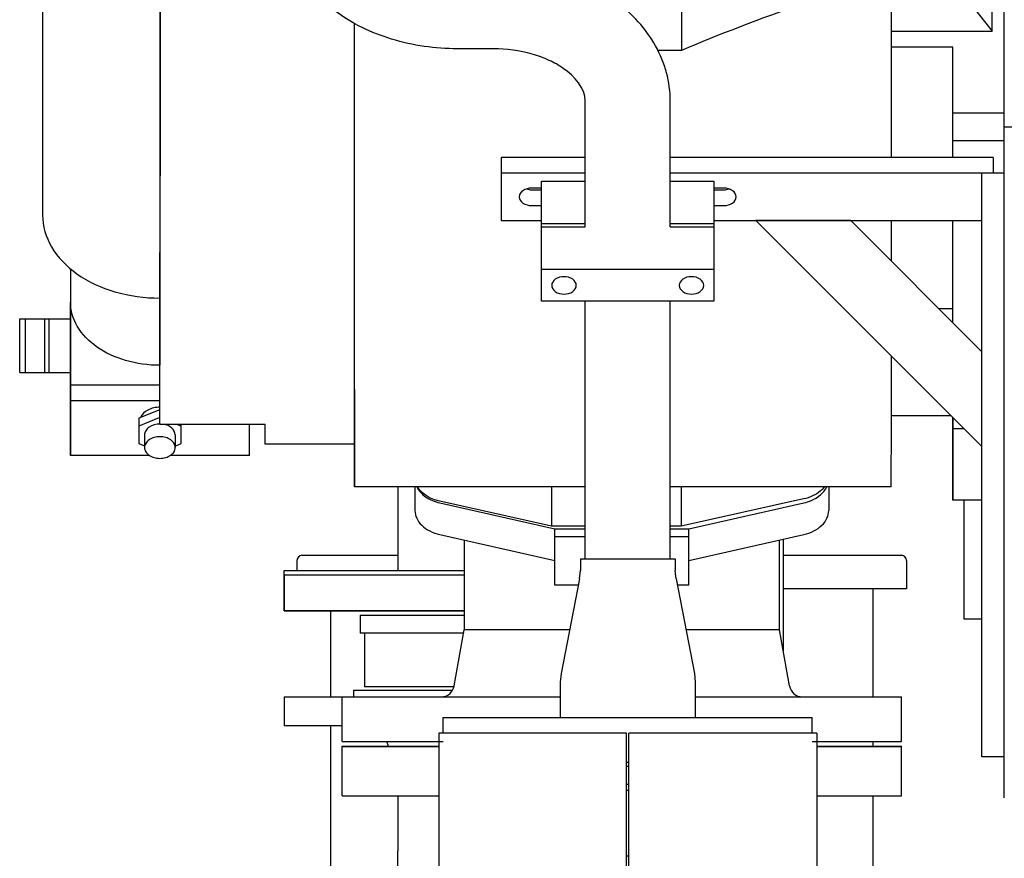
# Model space of a CAD drawing. Header units: millimetres. Extents: x 0 to 1189, y 0 to 841.
# Tile 32 of 131: x 395 to 412, y 249 to 264. Entities that reach past the tile are written whole.
import ezdxf

# ---------------------------------------------------------------- set-up
doc = ezdxf.new("R2010")
doc.units = ezdxf.units.MM
doc.header["$LTSCALE"] = 65.395
for name, color, linetype in [('25007_060000_TLKGS_KGS_V_ABL8', 7, 'CONTINUOUS'), ('25007_061000_TLKGS_KGS_V_ABL34', 7, 'CONTINUOUS'), ('25007_153202_10_ABL32', 7, 'CONTINUOUS'), ('25007_153202_10_T1_PBL77', 7, 'CONTINUOUS'), ('25007_153202_17_ABL78', 7, 'CONTINUOUS'), ('25007_153202_17_T1_PBL97', 7, 'CONTINUOUS'), ('25007_153202_19_ABL126', 7, 'CONTINUOUS'), ('25007_153202_19_T1_PBL127', 7, 'CONTINUOUS'), ('25007_153500_01_ABL86', 7, 'CONTINUOUS'), ('25007_153500_01_T1_PBL113', 7, 'CONTINUOUS'), ('25007_153700_41_ABL109', 7, 'CONTINUOUS'), ('25007_153700_41_T1_PBL144', 7, 'CONTINUOUS'), ('25007_153700_41_T2_PBL110', 7, 'CONTINUOUS'), ('25007_153700_41_T3_PBL181', 7, 'CONTINUOUS'), ('25007_634500_05_SIMPLE1_A_ABL137', 7, 'CONTINUOUS'), ('25007_634500_05_SIMPLE1_T1_A_PBL138', 7, 'CONTINUOUS'), ('25007_641000_05_SIMPLE1_E_ABL35', 7, 'CONTINUOUS'), ('25007_641000_05_SIMPLE1_T1_E_PBL88', 7, 'CONTINUOUS'), ('25007_641000_05_SIMPLE1_T2_E_PBL37', 7, 'CONTINUOUS'), ('25007_641000_05_SIMPLE1_T4_E_PBL85', 7, 'CONTINUOUS'), ('25087_000000_TLKGS_MARKETING_ABL3', 7, 'CONTINUOUS'), ('50ND40-DIN2690-MAK_PBL213', 7, 'CONTINUOUS'), ('50ND40-DIN2690-MAK_PBL219', 7, 'CONTINUOUS'), ('8M25C_GENSET_STD_VERROHRUNG_ABL23', 7, 'CONTINUOUS'), ('9M25C_C33-12224-04_PBL31', 7, 'CONTINUOUS'), ('ARI_ZESA_DN40_PN16_EPDM_ABL56', 7, 'CONTINUOUS'), ('ARI_ZESA_DN40_PN16_T2_EPDM_PBL57', 7, 'CONTINUOUS'), ('D2616-2-K-60_3-2_9-42_4-2_6_PBL33', 7, 'CONTINUOUS'), ('EN1092-1-01A-DN125-PN16-131_5_PBL87', 7, 'CONTINUOUS'), ('EN1092-1-01A-DN125-PN16-131_5_PBL92', 7, 'CONTINUOUS'), ('EN1092-1-01A-DN40-PN16_PBL210', 7, 'CONTINUOUS'), ('EN1092-1-01A-DN40-PN16_PBL79', 7, 'CONTINUOUS'), ('EN1092-1-01A-DN50-PN16-61_5_PBL107', 7, 'CONTINUOUS'), ('GESTRA_RK_41_PN16_DN50_PBL214', 7, 'CONTINUOUS'), ('LAUTERBACH_SP_RING_2_0165_70_PBL104', 7, 'CONTINUOUS'), ('N4011-C1-82X39_PBL2724', 7, 'CONTINUOUS'), ('new_view_1_VBL0', 7, 'CONTINUOUS'), ('RKD3000-38_PBL117', 7, 'CONTINUOUS'), ('RKD3000-38_PBL118', 7, 'CONTINUOUS')]:
    doc.layers.add(name, color=color, linetype=linetype)

# ---------------------------------------------------------------- blocks, each defined once
blk = doc.blocks.new('25007_641000_05_SIMPLE1_T2_E_PBL37', base_point=(403.8, 260.925))
at = {"layer": '25007_641000_05_SIMPLE1_T2_E_PBL37', "color": 7, "linetype": 'Continuous'}
for p, q in [((410.382, 267.389), (409.247, 267.389)), ((410.382, 266.242), (410.382, 267.389)), ((409.262, 267.26), (409.262, 264.44)), ((410.382, 265.535), (410.382, 266.242)), ((410.382, 266.171), (412.181, 263.881)), ((410.382, 265.605), (412.181, 263.315)), ((410.382, 261.059), (410.382, 265.535)), ((411.481, 264.772), (411.481, 265.478)), ((411.481, 265.478), (411.481, 264.773)), ((412.4, 265.478), (411.481, 265.478)), ((412.4, 265.344), (411.481, 265.344)), ((397.302, 261.809), (397.302, 264.78)), ((397.302, 264.78), (397.302, 262.912)), ((395.202, 264.398), (395.2, 260.027)), ((408.815, 264.255), (406.628, 263.768)), ((406.628, 263.768), (405.551, 263.768)), ((406.628, 263.768), (406.627, 262.973)), ((412.181, 263.315), (412.181, 263.881)), ((400.781, 259.993), (400.782, 263.454)), ((400.782, 263.242), (400.782, 263.454)), ((400.782, 261.809), (400.782, 263.242)), ((410.382, 263.315), (412.181, 263.315)), ((397.302, 262.912), (397.3, 258.542)), ((406.627, 262.973), (406.197, 262.973)), ((411.481, 263.03), (410.382, 263.03)), ((411.481, 261.059), (411.481, 263.03)), ((411.481, 261.059), (411.481, 263.03)), ((412.4, 261.851), (411.481, 261.852)), ((397.3, 256.91), (397.302, 261.809)), ((400.78, 256.909), (400.782, 261.809)), ((412.4, 261.352), (411.481, 261.352)), ((400.78, 256.315), (400.781, 259.993)), ((410.381, 259.202), (410.381, 259.928)), ((411.48, 258.102), (411.481, 259.928)), ((411.48, 258.102), (411.481, 259.928)), ((395.699, 259.069), (395.699, 258.555)), ((395.7, 259.068), (395.699, 258.471)), ((395.699, 258.555), (395.699, 255.727)), ((397.3, 258.542), (397.299, 257.339)), ((395.699, 256.986), (395.699, 258.471)), ((411.481, 258.35), (411.233, 258.35)), ((410.38, 256.313), (410.38, 257.505)), ((397.299, 256.986), (397.299, 257.339)), ((395.699, 255.727), (395.699, 256.986)), ((397.299, 256.986), (395.699, 256.986)), ((397.299, 256.282), (397.299, 256.986)), ((397.299, 256.392), (397.3, 256.91)), ((400.78, 256.909), (400.779, 255.929)), ((397.299, 256.703), (395.699, 256.703)), ((396.921, 256.391), (396.92, 255.939)), ((397.299, 256.545), (396.921, 256.391)), ((397.299, 256.404), (396.921, 256.249)), ((411.448, 256.437), (410.38, 256.437)), ((411.479, 256.407), (411.479, 254.924)), ((411.479, 254.924), (411.48, 256.405)), ((399.179, 256.282), (397.299, 256.282)), ((397.681, 256.249), (397.6, 256.282)), ((397.68, 255.939), (397.681, 256.282)), ((398.899, 255.726), (398.899, 256.282)), ((399.179, 256.025), (399.179, 256.282)), ((400.779, 255.167), (400.78, 256.315)), ((410.379, 255.165), (410.38, 256.313)), ((411.681, 256.205), (411.48, 256.205)), ((397.025, 256.095), (397.025, 255.868)), ((397.573, 256.094), (397.573, 255.868)), ((399.179, 255.93), (399.179, 256.025)), ((396.92, 255.939), (397.025, 255.896)), ((397.573, 255.895), (397.68, 255.939)), ((400.779, 255.929), (399.179, 255.93)), ((400.779, 255.929), (400.779, 255.167)), ((397.115, 255.727), (395.699, 255.727)), ((398.899, 255.726), (397.482, 255.727)), ((404.906, 255.166), (400.779, 255.167)), ((404.304, 255.166), (404.304, 254.461)), ((410.379, 255.165), (406.426, 255.165)), ((406.624, 255.165), (406.624, 254.461)), ((404.304, 254.461), (402.306, 254.907)), ((408.811, 254.948), (406.624, 254.461)), ((412, 254.924), (411.479, 254.924)), ((404.906, 254.461), (404.304, 254.461)), ((406.624, 254.461), (406.426, 254.461))]:
    blk.add_line(p, q, dxfattribs=at)
blk.add_arc((397.303, 264.396), 2.102, 124.1761, 130.2783, dxfattribs=at)
blk.add_ellipse((414.936, 262.761), major_axis=(12.417, 2.903), ratio=0.211933, start_param=2.036097, end_param=2.253214, dxfattribs=at)
blk.add_open_spline([(409.251, 267.346), (409.258, 267.318), (409.262, 267.289), (409.262, 267.26)], degree=3, dxfattribs=at)
for points, knots in [([(409.262, 264.686), (409.262, 264.638), (409.238, 264.537), (409.14, 264.408), (408.994, 264.309), (408.877, 264.269), (408.815, 264.255)], [0, 0, 0, 0, 0.216281, 0.451172, 0.713325, 1, 1, 1, 1]), ([(408.815, 263.811), (408.945, 263.856), (409.171, 264.036), (409.262, 264.308), (409.262, 264.44)], [0, 0, 0, 0, 0.51244, 1, 1, 1, 1]), ([(395.2, 260.027), (395.2, 259.83), (395.328, 259.408), (395.817, 258.923), (396.504, 258.612), (397.029, 258.542), (397.3, 258.542)], [0, 0, 0, 0, 0.209442, 0.444626, 0.712014, 1, 1, 1, 1]), ([(397.299, 257.339), (397.093, 257.339), (396.693, 257.393), (396.17, 257.63), (395.797, 257.999), (395.699, 258.321), (395.699, 258.471)], [0, 0, 0, 0, 0.287977, 0.555364, 0.790555, 1, 1, 1, 1]), ([(397.299, 256.589), (397.225, 256.589), (397.087, 256.562), (396.976, 256.462), (396.953, 256.405)], [0, 0, 0, 0, 0.54533, 1, 1, 1, 1]), ([(397.299, 256.288), (397.231, 256.288), (397.13, 256.263), (397.042, 256.175), (397.025, 256.12), (397.025, 256.095)], [0, 0, 0, 0, 0.552483, 0.789168, 1, 1, 1, 1]), ([(397.573, 256.094), (397.573, 256.139), (397.517, 256.237), (397.419, 256.273), (397.364, 256.283)], [0, 0, 0, 0, 0.446154, 1, 1, 1, 1]), ([(397.573, 255.868), (397.573, 255.894), (397.556, 255.949), (397.492, 256.012), (397.403, 256.053), (397.299, 256.067), (397.195, 256.053), (397.106, 256.012), (397.042, 255.949), (397.025, 255.894), (397.025, 255.868)], [0, 0, 0, 0, 0.104738, 0.222324, 0.355996, 0.499968, 0.643948, 0.777641, 0.895251, 1, 1, 1, 1]), ([(397.025, 255.868), (397.025, 255.843), (397.042, 255.787), (397.105, 255.724), (397.195, 255.684), (397.299, 255.67), (397.403, 255.684), (397.492, 255.724), (397.556, 255.787), (397.573, 255.842), (397.573, 255.868)], [0, 0, 0, 0, 0.104738, 0.222324, 0.355996, 0.499968, 0.643948, 0.777641, 0.895251, 1, 1, 1, 1]), ([(402.306, 254.907), (402.263, 254.917), (402.11, 254.963), (401.966, 255.065), (401.907, 255.166)], [0, 0, 0, 0, 0.277126, 1, 1, 1, 1]), ([(409.181, 255.164), (409.161, 255.137), (409.06, 255.033), (408.92, 254.972), (408.811, 254.948)], [0, 0, 0, 0, 0.229353, 1, 1, 1, 1])]:
    blk.add_open_spline(points, degree=3, knots=knots, dxfattribs=at)
blk = doc.blocks.new('25007_641000_05_SIMPLE1_T4_E_PBL85', base_point=(405.56, 250.524))
at = {"layer": '25007_641000_05_SIMPLE1_T4_E_PBL85', "color": 7, "linetype": 'Continuous'}
for p, q in [((400.56, 250.52), (400.56, 250.528)), ((400.56, 250.528), (402.286, 250.528)), ((409.046, 250.528), (410.56, 250.528)), ((410.56, 250.52), (410.56, 250.528))]:
    blk.add_line(p, q, dxfattribs=at)
blk = doc.blocks.new('25007_641000_05_SIMPLE1_T1_E_PBL88', base_point=(405.56, 252.887))
at = {"layer": '25007_641000_05_SIMPLE1_T1_E_PBL88', "color": 7, "linetype": 'Continuous'}
for p, q in [((401.86, 255.166), (401.86, 254.744)), ((409.26, 255.165), (409.26, 254.744)), ((402.306, 254.878), (404.36, 254.416)), ((406.76, 254.416), (408.814, 254.878)), ((402.306, 254.313), (404.36, 253.85)), ((404.36, 253.408), (404.36, 254.416)), ((404.36, 254.416), (404.906, 254.416)), ((404.36, 254.274), (404.906, 254.274)), ((406.426, 254.416), (406.76, 254.416)), ((406.426, 254.274), (406.76, 254.274)), ((406.76, 253.408), (406.76, 254.416)), ((406.76, 253.85), (408.814, 254.313)), ((402.74, 254.215), (402.74, 252.608)), ((408.38, 252.608), (408.38, 254.215)), ((404.782, 253.408), (404.36, 253.408)), ((406.76, 253.408), (406.55, 253.408)), ((402.563, 251.606), (402.74, 252.608)), ((404.627, 252.608), (402.74, 252.608)), ((408.38, 252.608), (406.705, 252.608)), ((408.557, 251.606), (408.38, 252.608)), ((400.56, 250.608), (400.56, 251.408)), ((400.56, 251.408), (404.46, 251.408)), ((406.872, 251.408), (410.56, 251.408)), ((410.56, 250.608), (410.56, 251.408)), ((400.56, 250.608), (402.366, 250.608)), ((408.966, 250.608), (410.56, 250.608))]:
    blk.add_line(p, q, dxfattribs=at)
for centre, start, end in [((402.327, 251.648), 270, 350), ((408.793, 251.648), 190, 270)]:
    blk.add_arc(centre, 0.24, start, end, dxfattribs=at)
for points, knots in [([(401.893, 255.165), (401.927, 255.094), (402.052, 254.963), (402.216, 254.899), (402.306, 254.878)], [0, 0, 0, 0, 0.462289, 1, 1, 1, 1]), ([(408.814, 254.878), (408.861, 254.889), (409.022, 254.939), (409.173, 255.054), (409.226, 255.164)], [0, 0, 0, 0, 0.28006, 1, 1, 1, 1]), ([(401.86, 254.744), (401.86, 254.696), (401.884, 254.595), (401.982, 254.466), (402.127, 254.367), (402.244, 254.327), (402.306, 254.313)], [0, 0, 0, 0, 0.216367, 0.451282, 0.713387, 1, 1, 1, 1]), ([(408.814, 254.313), (408.876, 254.327), (408.993, 254.367), (409.138, 254.466), (409.236, 254.595), (409.26, 254.696), (409.26, 254.744)], [0, 0, 0, 0, 0.286613, 0.548718, 0.783633, 1, 1, 1, 1])]:
    blk.add_open_spline(points, degree=3, knots=knots, dxfattribs=at)
blk = doc.blocks.new('25007_641000_05_SIMPLE1_E_ABL35', base_point=(421.234, 279.1))
at = {"layer": '25007_641000_05_SIMPLE1_T1_E_PBL88'}
blk.add_blockref('25007_641000_05_SIMPLE1_T1_E_PBL88', (405.56, 252.887), dxfattribs=at)
at = {"layer": '25007_641000_05_SIMPLE1_T2_E_PBL37'}
blk.add_blockref('25007_641000_05_SIMPLE1_T2_E_PBL37', (403.8, 260.925), dxfattribs=at)
at = {"layer": '25007_641000_05_SIMPLE1_T4_E_PBL85'}
blk.add_blockref('25007_641000_05_SIMPLE1_T4_E_PBL85', (405.56, 250.524), dxfattribs=at)
blk = doc.blocks.new('25007_634500_05_SIMPLE1_T1_A_PBL138', base_point=(412.84, 259.488))
at = {"layer": '25007_634500_05_SIMPLE1_T1_A_PBL138', "color": 7, "linetype": 'Continuous'}
for p, q in [((411.68, 265.478), (411.68, 269.376)), ((412.4, 249.6), (412.4, 269.039)), ((414, 267.271), (412.4, 267.271)), ((412.4, 266.606), (411.68, 266.606)), ((414, 261.6), (412.4, 261.6)), ((411.68, 252.8), (411.68, 254.924)), ((412, 252.8), (411.68, 252.8))]:
    blk.add_line(p, q, dxfattribs=at)
blk = doc.blocks.new('25007_634500_05_SIMPLE1_A_ABL137', base_point=(429.94, 279.1))
at = {"layer": '25007_634500_05_SIMPLE1_T1_A_PBL138'}
blk.add_blockref('25007_634500_05_SIMPLE1_T1_A_PBL138', (412.84, 259.488), dxfattribs=at)
blk = doc.blocks.new('25007_061000_TLKGS_KGS_V_ABL34', base_point=(430.749, 283.756))
at = {"layer": '25007_634500_05_SIMPLE1_A_ABL137'}
blk.add_blockref('25007_634500_05_SIMPLE1_A_ABL137', (429.94, 279.1), dxfattribs=at)
at = {"layer": '25007_641000_05_SIMPLE1_E_ABL35'}
blk.add_blockref('25007_641000_05_SIMPLE1_E_ABL35', (421.234, 279.1), dxfattribs=at)
blk = doc.blocks.new('25007_060000_TLKGS_KGS_V_ABL8', base_point=(410.376, 307.239))
at = {"layer": '25007_061000_TLKGS_KGS_V_ABL34'}
blk.add_blockref('25007_061000_TLKGS_KGS_V_ABL34', (430.749, 283.756), dxfattribs=at)
blk = doc.blocks.new('25087_000000_TLKGS_MARKETING_ABL3', base_point=(467.401, 307.393))
at = {"layer": '25007_060000_TLKGS_KGS_V_ABL8'}
blk.add_blockref('25007_060000_TLKGS_KGS_V_ABL8', (410.376, 307.239), dxfattribs=at)
blk = doc.blocks.new('9M25C_C33-12224-04_PBL31', base_point=(402.95, 237.155))
at = {"layer": '9M25C_C33-12224-04_PBL31', "color": 7, "linetype": 'Continuous'}
for p, q in [((399.84, 253.94), (401.554, 253.94)), ((408.446, 253.94), (410.56, 253.94)), ((399.75, 253.85), (399.75, 253.67)), ((410.65, 253.85), (410.65, 253.34)), ((399.52, 253.59), (399.52, 252.95)), ((399.52, 253.59), (402.74, 253.59)), ((410.65, 253.34), (408.446, 253.34)), ((410.05, 253.34), (410.05, 251.408)), ((402.74, 252.95), (399.52, 252.95)), ((400.35, 252.95), (400.35, 251.41)), ((400.88, 252.87), (400.88, 252.55)), ((400.88, 252.87), (402.74, 252.87)), ((402.73, 252.55), (400.88, 252.55)), ((400.96, 252.55), (400.96, 251.59)), ((400.76, 251.53), (400.76, 251.41)), ((400.76, 251.53), (402.534, 251.53)), ((402.558, 251.59), (400.96, 251.59)), ((399.52, 251.41), (399.52, 250.89)), ((399.52, 251.41), (402.341, 251.41)), ((400.56, 250.89), (399.52, 250.89)), ((400.35, 250.89), (400.35, 248.365)), ((401.39, 250.528), (401.357, 250.608)), ((410.05, 250.608), (410.05, 250.528)), ((401.554, 249.64), (401.554, 248.65)), ((410.05, 249.64), (410.05, 248.365))]:
    blk.add_line(p, q, dxfattribs=at)
for centre, start, end in [((399.84, 253.85), 90, 180), ((410.56, 253.85), 0, 90)]:
    blk.add_arc(centre, 0.09, start, end, dxfattribs=at)
blk.add_open_spline([(401.719, 246.437), (401.691, 246.612), (401.592, 247.346), (401.554, 248.087), (401.554, 248.65)], degree=3, knots=[0, 0, 0, 0, 0.239225, 1, 1, 1, 1], dxfattribs=at)
blk = doc.blocks.new('D2616-2-K-60_3-2_9-42_4-2_6_PBL33', base_point=(405.666, 252.46))
at = {"layer": 'D2616-2-K-60_3-2_9-42_4-2_6_PBL33', "color": 7, "linetype": 'Continuous'}
for p, q in [((404.818, 253.88), (404.818, 253.67)), ((404.818, 253.88), (406.514, 253.88)), ((406.514, 253.88), (406.514, 253.67)), ((404.803, 253.517), (404.818, 253.67)), ((406.529, 253.517), (406.514, 253.67)), ((404.803, 253.517), (404.475, 251.827)), ((406.529, 253.517), (406.857, 251.827)), ((404.475, 251.827), (404.46, 251.674)), ((406.857, 251.827), (406.872, 251.674)), ((404.46, 251.674), (404.46, 251.04)), ((406.872, 251.674), (406.872, 251.04))]:
    blk.add_line(p, q, dxfattribs=at)
blk = doc.blocks.new('25007_153202_10_T1_PBL77', base_point=(402.943, 260.201))
at = {"layer": '25007_153202_10_T1_PBL77', "color": 7, "linetype": 'Continuous'}
for p, q in [((399.46, 265.458), (399.46, 266.387)), ((400.98, 265.458), (400.98, 266.387)), ((403.266, 264.521), (402.62, 264.521)), ((403.266, 263.001), (402.62, 263.001)), ((404.906, 259.815), (404.906, 262.064)), ((406.426, 259.815), (406.426, 262.064)), ((404.906, 253.88), (404.906, 258.486)), ((406.426, 253.88), (406.426, 258.486))]:
    blk.add_line(p, q, dxfattribs=at)
for points in [[(399.46, 266.387), (399.46, 266.433), (399.469, 266.48), (399.485, 266.523)], [(400.955, 266.523), (400.971, 266.48), (400.98, 266.433), (400.98, 266.387)]]:
    blk.add_open_spline(points, degree=3, dxfattribs=at)
for points, knots in [([(402.62, 263.001), (402.224, 263.001), (401.444, 263.112), (400.408, 263.605), (399.772, 264.29), (399.506, 264.942), (399.46, 265.287), (399.46, 265.458)], [0, 0, 0, 0, 0.269367, 0.526031, 0.76667, 0.88384, 1, 1, 1, 1]), ([(402.62, 264.521), (402.387, 264.521), (402.044, 264.565), (401.63, 264.717), (401.252, 264.925), (400.98, 265.223), (400.98, 265.458)], [0, 0, 0, 0, 0.346588, 0.506648, 0.650429, 1, 1, 1, 1]), ([(406.426, 262.064), (406.426, 262.235), (406.38, 262.58), (406.114, 263.231), (405.478, 263.917), (404.442, 264.41), (403.662, 264.521), (403.266, 264.521)], [0, 0, 0, 0, 0.11616, 0.23333, 0.47397, 0.730634, 1, 1, 1, 1]), ([(404.906, 262.064), (404.906, 262.299), (404.634, 262.597), (404.256, 262.805), (403.842, 262.957), (403.499, 263.001), (403.266, 263.001)], [0, 0, 0, 0, 0.349572, 0.493352, 0.653412, 1, 1, 1, 1])]:
    blk.add_open_spline(points, degree=3, knots=knots, dxfattribs=at)
blk = doc.blocks.new('EN1092-1-01A-DN50-PN16-61_5_PBL107', base_point=(405.666, 250.64))
at = {"layer": 'EN1092-1-01A-DN50-PN16-61_5_PBL107', "color": 7, "linetype": 'Continuous'}
for p, q in [((402.366, 250.76), (402.366, 251.04)), ((402.366, 251.04), (408.966, 251.04)), ((408.966, 250.76), (408.966, 251.04)), ((405.646, 250.24), (405.686, 250.24))]:
    blk.add_line(p, q, dxfattribs=at)
blk = doc.blocks.new('N4011-C1-82X39_PBL2724', base_point=(400.22, 266.126))
at = {"layer": 'N4011-C1-82X39_PBL2724', "color": 7, "linetype": 'Continuous'}
for centre, radius, start, end in [((398.972, 267.051), 0.154, 200.6265, 208.0313), ((399.205, 267.051), 0.154, 331.9687, 339.3735), ((401.235, 267.051), 0.154, 200.6265, 208.0313), ((401.468, 267.051), 0.154, 331.9687, 339.3735), ((399.968, 266.261), 0.547, 138.1332, 143.0739), ((400.472, 266.261), 0.547, 36.9261, 41.8668), ((399.885, 266.687), 0.448, 204.4955, 205.2801), ((400.555, 266.687), 0.448, 334.7199, 335.5045)]:
    blk.add_arc(centre, radius, start, end, dxfattribs=at)
for points in [[(399.341, 266.979), (399.297, 266.896), (399.089, 266.814), (398.88, 266.896), (398.836, 266.979)], [(401.604, 266.979), (401.56, 266.896), (401.351, 266.814), (401.143, 266.896), (401.099, 266.979)], [(399.46, 266.207), (399.447, 266.247), (399.44, 266.289), (399.44, 266.331)], [(400.98, 266.207), (400.993, 266.247), (401, 266.289), (401, 266.331)], [(399.317, 265.344), (399.262, 265.283), (399.089, 265.227), (398.915, 265.283), (398.86, 265.344)], [(401.58, 265.344), (401.525, 265.283), (401.351, 265.227), (401.178, 265.283), (401.123, 265.344)]]:
    blk.add_open_spline(points, degree=3, dxfattribs=at)
for points, knots in [([(400.22, 266.846), (400.153, 266.846), (399.905, 266.826), (399.655, 266.721), (399.527, 266.593)], [0, 0, 0, 0, 0.269521, 1, 1, 1, 1]), ([(400.913, 266.593), (400.873, 266.633), (400.673, 266.786), (400.412, 266.846), (400.22, 266.846)], [0, 0, 0, 0, 0.229927, 1, 1, 1, 1]), ([(399.527, 266.593), (399.447, 266.513), (399.357, 266.353), (399.377, 266.126), (399.427, 266.025), (399.459, 265.979)], [0, 0, 0, 0, 0.50499, 0.746651, 1, 1, 1, 1]), ([(399.44, 266.331), (399.44, 266.353), (399.448, 266.445), (399.489, 266.533), (399.531, 266.589)], [0, 0, 0, 0, 0.243248, 1, 1, 1, 1]), ([(401, 266.331), (401, 266.353), (400.992, 266.445), (400.951, 266.533), (400.909, 266.589)], [0, 0, 0, 0, 0.243248, 1, 1, 1, 1]), ([(400.981, 265.979), (401.013, 266.025), (401.063, 266.126), (401.083, 266.353), (400.993, 266.513), (400.913, 266.593)], [0, 0, 0, 0, 0.253349, 0.49501, 1, 1, 1, 1])]:
    blk.add_open_spline(points, degree=3, knots=knots, dxfattribs=at)
blk = doc.blocks.new('25007_153202_10_ABL32', base_point=(403.897, 258.618))
at = {"layer": '25007_153202_10_T1_PBL77'}
blk.add_blockref('25007_153202_10_T1_PBL77', (402.943, 260.201), dxfattribs=at)
at = {"layer": 'D2616-2-K-60_3-2_9-42_4-2_6_PBL33'}
blk.add_blockref('D2616-2-K-60_3-2_9-42_4-2_6_PBL33', (405.666, 252.46), dxfattribs=at)
at = {"layer": 'EN1092-1-01A-DN50-PN16-61_5_PBL107'}
blk.add_blockref('EN1092-1-01A-DN50-PN16-61_5_PBL107', (405.666, 250.64), dxfattribs=at)
at = {"layer": 'N4011-C1-82X39_PBL2724'}
blk.add_blockref('N4011-C1-82X39_PBL2724', (400.22, 266.126), dxfattribs=at)
blk = doc.blocks.new('ARI_ZESA_DN40_PN16_T2_EPDM_PBL57', base_point=(395.245, 257.69))
at = {"layer": 'ARI_ZESA_DN40_PN16_T2_EPDM_PBL57', "color": 7, "linetype": 'Continuous'}
for p, q in [((394.792, 257.21), (394.792, 258.17)), ((394.792, 258.17), (395.699, 258.17)), ((394.892, 258.17), (394.892, 257.21)), ((395.24, 257.21), (395.24, 258.17)), ((395.315, 258.17), (395.315, 257.21)), ((394.792, 257.21), (395.699, 257.21))]:
    blk.add_line(p, q, dxfattribs=at)
blk = doc.blocks.new('ARI_ZESA_DN40_PN16_EPDM_ABL56', base_point=(395.245, 257.69))
at = {"layer": 'ARI_ZESA_DN40_PN16_T2_EPDM_PBL57'}
blk.add_blockref('ARI_ZESA_DN40_PN16_T2_EPDM_PBL57', (395.245, 257.69), dxfattribs=at)
blk = doc.blocks.new('EN1092-1-01A-DN40-PN16_PBL79', base_point=(401.13, 253.31))
at = {"layer": 'EN1092-1-01A-DN40-PN16_PBL79', "color": 7, "linetype": 'Continuous'}
for p, q in [((399.52, 252.95), (399.52, 253.67)), ((399.52, 253.67), (402.74, 253.67)), ((399.52, 252.95), (402.74, 252.95))]:
    blk.add_line(p, q, dxfattribs=at)
blk = doc.blocks.new('25007_153202_17_T1_PBL97', base_point=(401.554, 254.418))
at = {"layer": '25007_153202_17_T1_PBL97', "color": 7, "linetype": 'Continuous'}
blk.add_line((401.554, 255.166), (401.554, 253.67), dxfattribs=at)
blk = doc.blocks.new('25007_153202_17_ABL78', base_point=(401.13, 254.058))
at = {"layer": '25007_153202_17_T1_PBL97'}
blk.add_blockref('25007_153202_17_T1_PBL97', (401.554, 254.418), dxfattribs=at)
at = {"layer": 'EN1092-1-01A-DN40-PN16_PBL79'}
blk.add_blockref('EN1092-1-01A-DN40-PN16_PBL79', (401.13, 253.31), dxfattribs=at)
blk = doc.blocks.new('EN1092-1-01A-DN125-PN16-131_5_PBL87', base_point=(405.56, 250.08))
at = {"layer": 'EN1092-1-01A-DN125-PN16-131_5_PBL87', "color": 7, "linetype": 'Continuous'}
for p, q in [((400.56, 249.64), (400.56, 250.52)), ((400.56, 250.52), (402.286, 250.52)), ((409.046, 250.52), (410.56, 250.52)), ((410.56, 249.64), (410.56, 250.52)), ((400.56, 249.64), (402.286, 249.64)), ((409.046, 249.64), (410.56, 249.64))]:
    blk.add_line(p, q, dxfattribs=at)
blk = doc.blocks.new('EN1092-1-01A-DN125-PN16-131_5_PBL92', base_point=(405.4, 246))
at = {"layer": 'EN1092-1-01A-DN125-PN16-131_5_PBL92', "color": 7, "linetype": 'Continuous'}
for p, q in [((401.12, 245.56), (401.12, 246.44)), ((401.12, 246.44), (404.466, 246.44)), ((401.12, 245.56), (404.466, 245.56)), ((406.866, 245.56), (409.68, 245.56))]:
    blk.add_line(p, q, dxfattribs=at)
blk = doc.blocks.new('25007_153500_01_T1_PBL113', base_point=(405.948, 247.06))
at = {"layer": '25007_153500_01_T1_PBL113', "color": 7, "linetype": 'Continuous'}
for p, q in [((403.485, 246.44), (403.319, 247.68)), ((408.576, 246.699), (408.445, 247.68))]:
    blk.add_line(p, q, dxfattribs=at)
blk = doc.blocks.new('25007_153500_01_ABL86', base_point=(405.56, 248.04))
at = {"layer": '25007_153500_01_T1_PBL113'}
blk.add_blockref('25007_153500_01_T1_PBL113', (405.948, 247.06), dxfattribs=at)
at = {"layer": 'EN1092-1-01A-DN125-PN16-131_5_PBL87'}
blk.add_blockref('EN1092-1-01A-DN125-PN16-131_5_PBL87', (405.56, 250.08), dxfattribs=at)
at = {"layer": 'EN1092-1-01A-DN125-PN16-131_5_PBL92'}
blk.add_blockref('EN1092-1-01A-DN125-PN16-131_5_PBL92', (405.4, 246), dxfattribs=at)
blk = doc.blocks.new('LAUTERBACH_SP_RING_2_0165_70_PBL104', base_point=(405.666, 249.36))
at = {"layer": 'LAUTERBACH_SP_RING_2_0165_70_PBL104', "color": 7, "linetype": 'Continuous'}
for p, q in [((402.286, 250.76), (402.286, 247.96)), ((405.646, 250.76), (402.286, 250.76)), ((405.646, 247.96), (405.646, 250.76)), ((405.646, 247.96), (405.646, 250.76)), ((405.686, 247.96), (405.686, 250.76)), ((405.686, 247.96), (405.686, 250.76)), ((409.046, 250.76), (405.686, 250.76)), ((409.046, 250.76), (409.046, 247.96)), ((405.646, 247.96), (402.286, 247.96)), ((409.046, 247.96), (405.686, 247.96))]:
    blk.add_line(p, q, dxfattribs=at)
blk = doc.blocks.new('25007_153700_41_T2_PBL110', base_point=(407.8, 260.494))
at = {"layer": '25007_153700_41_T2_PBL110', "color": 7, "linetype": 'Continuous'}
for p, q in [((403.4, 261.059), (403.4, 259.928)), ((404.906, 261.059), (403.4, 261.059)), ((412.2, 261.059), (406.426, 261.059)), ((412.2, 261.059), (412.2, 260.777)), ((404.906, 260.777), (403.4, 260.777)), ((412, 260.777), (406.426, 260.777)), ((404.126, 260.508), (403.946, 260.508)), ((403.946, 260.48), (404.126, 260.48)), ((407.386, 260.508), (407.206, 260.508)), ((407.206, 260.48), (407.386, 260.48)), ((403.946, 260.197), (404.126, 260.197)), ((407.206, 260.197), (407.386, 260.197)), ((403.4, 259.928), (404.126, 259.928)), ((407.206, 259.928), (412, 259.928))]:
    blk.add_line(p, q, dxfattribs=at)
for points, knots in [([(403.946, 260.508), (403.892, 260.508), (403.791, 260.487), (403.726, 260.395), (403.726, 260.352)], [0, 0, 0, 0, 0.559767, 1, 1, 1, 1]), ([(407.606, 260.352), (407.606, 260.395), (407.541, 260.487), (407.44, 260.508), (407.386, 260.508)], [0, 0, 0, 0, 0.440233, 1, 1, 1, 1]), ([(403.726, 260.352), (403.726, 260.31), (403.791, 260.217), (403.892, 260.197), (403.946, 260.197)], [0, 0, 0, 0, 0.440233, 1, 1, 1, 1]), ([(407.386, 260.197), (407.44, 260.197), (407.541, 260.217), (407.606, 260.31), (407.606, 260.352)], [0, 0, 0, 0, 0.559767, 1, 1, 1, 1])]:
    blk.add_open_spline(points, degree=3, knots=knots, dxfattribs=at)
for points in [[(403.858, 260.493), (403.887, 260.484), (403.916, 260.48), (403.946, 260.48)], [(407.386, 260.48), (407.416, 260.48), (407.445, 260.484), (407.474, 260.493)]]:
    blk.add_open_spline(points, degree=3, dxfattribs=at)
blk = doc.blocks.new('25007_153700_41_T1_PBL144', base_point=(412.2, 255.55664))
at = {"layer": '25007_153700_41_T1_PBL144', "color": 7, "linetype": 'Continuous'}
for p, q in [((412, 250.33664), (412, 260.77664)), ((412.4, 260.77664), (412, 260.77664)), ((412.4, 250.33664), (412.4, 260.77664)), ((412.4, 250.33664), (412, 250.33664))]:
    blk.add_line(p, q, dxfattribs=at)
blk = doc.blocks.new('25007_153700_41_T3_PBL181', base_point=(409.979, 257.907))
at = {"layer": '25007_153700_41_T3_PBL181', "color": 7, "linetype": 'Continuous'}
for p, q in [((412, 255.885), (407.957, 259.928)), ((409.654, 259.928), (407.957, 259.928)), ((409.654, 259.928), (412, 257.583))]:
    blk.add_line(p, q, dxfattribs=at)
blk = doc.blocks.new('25007_153700_41_ABL109', base_point=(407.9, 255.698))
at = {"layer": '25007_153700_41_T1_PBL144'}
blk.add_blockref('25007_153700_41_T1_PBL144', (412.2, 255.557), dxfattribs=at)
at = {"layer": '25007_153700_41_T2_PBL110'}
blk.add_blockref('25007_153700_41_T2_PBL110', (407.8, 260.494), dxfattribs=at)
at = {"layer": '25007_153700_41_T3_PBL181'}
blk.add_blockref('25007_153700_41_T3_PBL181', (409.979, 257.907), dxfattribs=at)
blk = doc.blocks.new('RKD3000-38_PBL117', base_point=(405.666, 259.15))
at = {"layer": 'RKD3000-38_PBL117', "color": 7, "linetype": 'Continuous'}
for p, q in [((404.126, 258.486), (404.126, 259.815)), ((404.126, 259.815), (404.907, 259.815)), ((406.425, 259.815), (407.206, 259.815)), ((407.206, 259.815), (407.206, 258.486)), ((407.206, 259.051), (404.126, 259.051)), ((407.206, 258.486), (404.126, 258.486))]:
    blk.add_line(p, q, dxfattribs=at)
for points, knots in [([(404.526, 258.924), (404.472, 258.924), (404.371, 258.903), (404.306, 258.811), (404.306, 258.768)], [0, 0, 0, 0, 0.559769, 1, 1, 1, 1]), ([(404.746, 258.768), (404.746, 258.811), (404.681, 258.903), (404.58, 258.924), (404.526, 258.924)], [0, 0, 0, 0, 0.440231, 1, 1, 1, 1]), ([(406.806, 258.924), (406.752, 258.924), (406.651, 258.903), (406.586, 258.811), (406.586, 258.768)], [0, 0, 0, 0, 0.559769, 1, 1, 1, 1]), ([(407.026, 258.768), (407.026, 258.811), (406.961, 258.903), (406.86, 258.924), (406.806, 258.924)], [0, 0, 0, 0, 0.440231, 1, 1, 1, 1]), ([(404.306, 258.768), (404.306, 258.726), (404.371, 258.633), (404.472, 258.613), (404.526, 258.613)], [0, 0, 0, 0, 0.440231, 1, 1, 1, 1]), ([(404.526, 258.613), (404.58, 258.613), (404.681, 258.633), (404.746, 258.726), (404.746, 258.768)], [0, 0, 0, 0, 0.559769, 1, 1, 1, 1]), ([(406.586, 258.768), (406.586, 258.726), (406.651, 258.633), (406.752, 258.613), (406.806, 258.613)], [0, 0, 0, 0, 0.440231, 1, 1, 1, 1]), ([(406.806, 258.613), (406.86, 258.613), (406.961, 258.633), (407.026, 258.726), (407.026, 258.768)], [0, 0, 0, 0, 0.559769, 1, 1, 1, 1])]:
    blk.add_open_spline(points, degree=3, knots=knots, dxfattribs=at)
blk = doc.blocks.new('RKD3000-38_PBL118', base_point=(405.666, 260.225))
at = {"layer": 'RKD3000-38_PBL118', "color": 7, "linetype": 'Continuous'}
for p, q in [((404.126, 259.815), (404.126, 260.635)), ((404.126, 260.635), (404.906, 260.635)), ((406.426, 260.635), (407.206, 260.635)), ((407.206, 260.635), (407.206, 259.815)), ((404.906, 259.872), (404.126, 259.872)), ((407.206, 259.872), (406.426, 259.872))]:
    blk.add_line(p, q, dxfattribs=at)
blk = doc.blocks.new('25007_153202_19_T1_PBL127', base_point=(408.446, 249.875))
at = {"layer": '25007_153202_19_T1_PBL127', "color": 7, "linetype": 'Continuous'}
for p, q in [((408.446, 254.23), (408.446, 252.234)), ((408.446, 247.68), (408.446, 247.67)), ((408.446, 245.56), (408.446, 245.52))]:
    blk.add_line(p, q, dxfattribs=at)
blk = doc.blocks.new('EN1092-1-01A-DN40-PN16_PBL210', base_point=(409.58, 243.57))
at = {"layer": 'EN1092-1-01A-DN40-PN16_PBL210', "color": 7, "linetype": 'Continuous'}
blk.add_line((409.48, 243.57), (409.68, 243.57), dxfattribs=at)
blk = doc.blocks.new('25007_153202_19_ABL126', base_point=(409.063, 248.9))
at = {"layer": '25007_153202_19_T1_PBL127'}
blk.add_blockref('25007_153202_19_T1_PBL127', (408.446, 249.875), dxfattribs=at)
at = {"layer": 'EN1092-1-01A-DN40-PN16_PBL210'}
blk.add_blockref('EN1092-1-01A-DN40-PN16_PBL210', (409.58, 243.57), dxfattribs=at)
blk = doc.blocks.new('50ND40-DIN2690-MAK_PBL213', base_point=(405.666, 248.56))
at = {"layer": '50ND40-DIN2690-MAK_PBL213', "color": 7, "linetype": 'Continuous'}
blk.add_line((405.686, 248.56), (405.646, 248.56), dxfattribs=at)
blk = doc.blocks.new('GESTRA_RK_41_PN16_DN50_PBL214', base_point=(405.666, 249.79))
at = {"layer": 'GESTRA_RK_41_PN16_DN50_PBL214', "color": 7, "linetype": 'Continuous'}
for p, q in [((405.686, 249.84), (405.646, 249.84)), ((405.646, 249.74), (405.686, 249.74))]:
    blk.add_line(p, q, dxfattribs=at)
blk = doc.blocks.new('50ND40-DIN2690-MAK_PBL219', base_point=(405.666, 250.16))
at = {"layer": '50ND40-DIN2690-MAK_PBL219', "color": 7, "linetype": 'Continuous'}
blk.add_line((405.686, 250.16), (405.646, 250.16), dxfattribs=at)
blk = doc.blocks.new('8M25C_GENSET_STD_VERROHRUNG_ABL23', base_point=(468.71, 264.485))
at = {"layer": '25007_153202_10_ABL32'}
blk.add_blockref('25007_153202_10_ABL32', (403.897, 258.618), dxfattribs=at)
at = {"layer": '25007_153202_17_ABL78'}
blk.add_blockref('25007_153202_17_ABL78', (401.13, 254.058), dxfattribs=at)
at = {"layer": '25007_153202_19_ABL126'}
blk.add_blockref('25007_153202_19_ABL126', (409.063, 248.9), dxfattribs=at)
at = {"layer": '25007_153500_01_ABL86'}
blk.add_blockref('25007_153500_01_ABL86', (405.56, 248.04), dxfattribs=at)
at = {"layer": '25007_153700_41_ABL109'}
blk.add_blockref('25007_153700_41_ABL109', (407.9, 255.698), dxfattribs=at)
at = {"layer": '50ND40-DIN2690-MAK_PBL213'}
blk.add_blockref('50ND40-DIN2690-MAK_PBL213', (405.666, 248.56), dxfattribs=at)
at = {"layer": '50ND40-DIN2690-MAK_PBL219'}
blk.add_blockref('50ND40-DIN2690-MAK_PBL219', (405.666, 250.16), dxfattribs=at)
at = {"layer": '9M25C_C33-12224-04_PBL31'}
blk.add_blockref('9M25C_C33-12224-04_PBL31', (402.95, 237.155), dxfattribs=at)
at = {"layer": 'ARI_ZESA_DN40_PN16_EPDM_ABL56'}
blk.add_blockref('ARI_ZESA_DN40_PN16_EPDM_ABL56', (395.245, 257.69), dxfattribs=at)
at = {"layer": 'GESTRA_RK_41_PN16_DN50_PBL214'}
blk.add_blockref('GESTRA_RK_41_PN16_DN50_PBL214', (405.666, 249.79), dxfattribs=at)
at = {"layer": 'LAUTERBACH_SP_RING_2_0165_70_PBL104'}
blk.add_blockref('LAUTERBACH_SP_RING_2_0165_70_PBL104', (405.666, 249.36), dxfattribs=at)
at = {"layer": 'RKD3000-38_PBL117'}
blk.add_blockref('RKD3000-38_PBL117', (405.666, 259.15), dxfattribs=at)
at = {"layer": 'RKD3000-38_PBL118'}
blk.add_blockref('RKD3000-38_PBL118', (405.666, 260.225), dxfattribs=at)
blk = doc.blocks.new('NEW_VIEW_1_VBL0', base_point=(537.261, 295.257))
at = {"layer": '25087_000000_TLKGS_MARKETING_ABL3'}
blk.add_blockref('25087_000000_TLKGS_MARKETING_ABL3', (467.401, 307.393), dxfattribs=at)
at = {"layer": '8M25C_GENSET_STD_VERROHRUNG_ABL23'}
blk.add_blockref('8M25C_GENSET_STD_VERROHRUNG_ABL23', (468.71, 264.485), dxfattribs=at)

msp = doc.modelspace()

# ---------------------------------------------------------------- block references
at = {"layer": 'new_view_1_VBL0'}
msp.add_blockref('NEW_VIEW_1_VBL0', (537.26107, 295.25684), dxfattribs=at)

doc.saveas('drawing.dxf')
